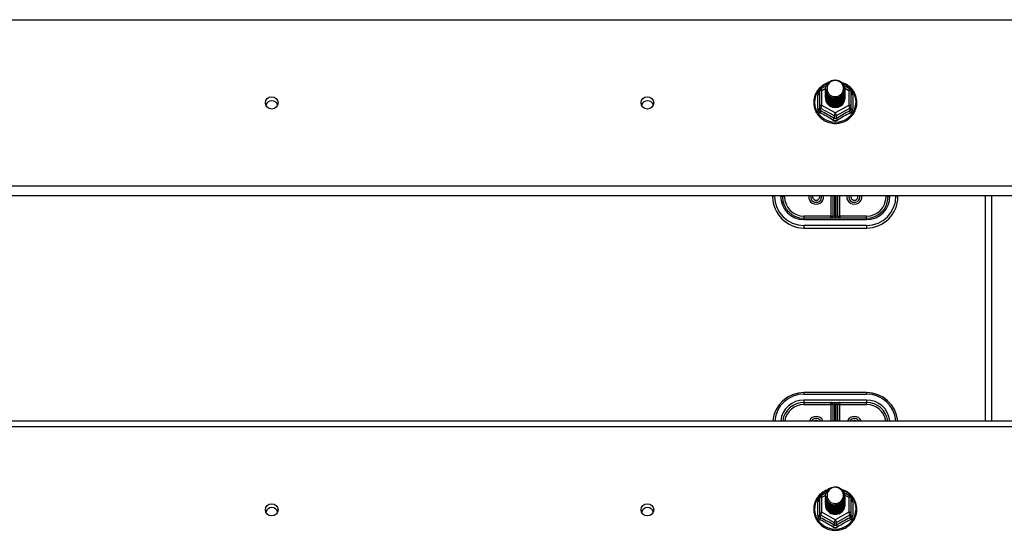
# Model space of a CAD drawing. Header units: inches. Extents: x 64.1 to 160.1, y 39 to 77.3.
# Tile 59 of 65: x 136 to 151.8, y 58.9 to 67.1. Entities that reach past the tile are written whole.
import ezdxf

# ---------------------------------------------------------------- set-up
doc = ezdxf.new("R2010")
doc.units = ezdxf.units.IN
doc.header["$MEASUREMENT"] = 0
doc.layers.add('Visible Edges(ANSI)', color=7, linetype='Continuous', lineweight=25)
doc.layers.add('Visible Tangent Edges(ANSI)', color=7, linetype='Continuous', lineweight=25)

msp = doc.modelspace()

# ---------------------------------------------------------------- linework, layer by layer
at = {"layer": 'Visible Edges(ANSI)'}
for p, q in [((148.818, 65.95), (148.818, 65.711)), ((148.838, 65.985), (148.928, 66.035)), ((148.918, 65.983), (148.918, 65.984)), ((148.918, 65.971), (148.918, 65.971)), ((148.918, 65.958), (148.918, 65.958)), ((148.918, 65.945), (148.918, 65.946)), ((148.918, 65.933), (148.918, 65.933)), ((148.918, 65.92), (148.918, 65.921)), ((148.918, 65.908), (148.918, 65.908)), ((148.918, 65.895), (148.918, 65.896)), ((149.213, 66.036), (149.306, 65.985)), ((149.225, 65.977), (149.225, 65.977)), ((149.225, 65.964), (149.225, 65.965)), ((149.225, 65.952), (149.225, 65.952)), ((149.225, 65.939), (149.225, 65.94)), ((149.225, 65.927), (149.225, 65.927)), ((149.225, 65.914), (149.225, 65.915)), ((149.225, 65.902), (149.225, 65.902)), ((149.225, 65.889), (149.225, 65.889)), ((149.326, 65.711), (149.326, 65.95)), ((148.918, 65.883), (148.918, 65.883)), ((148.918, 65.87), (148.918, 65.871)), ((148.918, 65.858), (148.918, 65.858)), ((148.918, 65.845), (148.918, 65.846)), ((149.225, 65.877), (149.225, 65.877)), ((149.225, 65.864), (149.225, 65.864)), ((149.225, 65.851), (149.225, 65.852)), ((148.818, 65.711), (148.818, 65.666)), ((149.053, 65.697), (149.052, 65.689)), ((149.326, 65.666), (149.326, 65.711)), ((155.072, 64.274), (112.938, 64.274)), ((148.072, 64.274), (148.072, 64.262)), ((148.229, 64.262), (148.229, 64.274)), ((149.032, 64.274), (149.032, 63.951)), ((149.111, 63.951), (149.111, 64.274)), ((149.914, 64.274), (149.914, 64.262)), ((150.072, 64.262), (150.072, 64.274)), ((151.572, 60.683), (151.572, 64.274)), ((149.572, 63.919), (148.572, 63.919)), ((148.572, 63.762), (149.572, 63.762)), ((149.572, 61.132), (148.572, 61.132)), ((148.572, 60.974), (149.572, 60.974)), ((149.032, 60.943), (149.032, 60.683)), ((149.111, 60.683), (149.111, 60.943)), ((112.938, 60.683), (155.072, 60.683)), ((148.818, 59.45), (148.818, 59.211)), ((148.838, 59.485), (148.928, 59.535)), ((148.918, 59.483), (148.918, 59.484)), ((148.918, 59.471), (148.918, 59.471)), ((148.918, 59.458), (148.918, 59.458)), ((148.918, 59.445), (148.918, 59.446)), ((149.213, 59.536), (149.306, 59.485)), ((149.225, 59.477), (149.225, 59.477)), ((149.225, 59.464), (149.225, 59.465)), ((149.225, 59.452), (149.225, 59.452)), ((149.225, 59.439), (149.225, 59.44)), ((149.326, 59.211), (149.326, 59.45)), ((148.918, 59.433), (148.918, 59.433)), ((148.918, 59.42), (148.918, 59.421)), ((148.918, 59.408), (148.918, 59.408)), ((148.918, 59.395), (148.918, 59.396)), ((148.918, 59.383), (148.918, 59.383)), ((148.918, 59.37), (148.918, 59.371)), ((148.918, 59.358), (148.918, 59.358)), ((148.918, 59.345), (148.918, 59.346)), ((149.225, 59.427), (149.225, 59.427)), ((149.225, 59.414), (149.225, 59.415)), ((149.225, 59.402), (149.225, 59.402)), ((149.225, 59.389), (149.225, 59.389)), ((149.225, 59.377), (149.225, 59.377)), ((149.225, 59.364), (149.225, 59.364)), ((149.225, 59.351), (149.225, 59.352)), ((148.818, 59.211), (148.818, 59.166)), ((149.053, 59.197), (149.052, 59.189)), ((149.326, 59.166), (149.326, 59.211))]:
    msp.add_line(p, q, dxfattribs=at)
at = {"layer": 'Visible Edges(ANSI)', "flags": 128}
for points in [[(148.96, 66.084), (148.938, 66.076), (148.916, 66.066), (148.896, 66.055), (148.876, 66.043), (148.857, 66.029), (148.839, 66.014), (148.822, 65.998), (148.806, 65.981), (148.792, 65.963), (148.779, 65.944), (148.767, 65.924), (148.757, 65.903), (148.748, 65.882), (148.74, 65.86), (148.734, 65.838), (148.73, 65.815), (148.728, 65.793), (148.727, 65.77), (148.727, 65.747), (148.73, 65.724), (148.733, 65.701), (148.739, 65.679), (148.746, 65.657), (148.754, 65.635), (148.764, 65.615), (148.776, 65.595), (148.789, 65.575), (148.803, 65.557), (148.818, 65.54), (148.835, 65.524), (148.853, 65.508), (148.872, 65.494), (148.891, 65.482), (148.912, 65.471), (148.933, 65.461), (148.955, 65.452), (148.977, 65.445), (149, 65.44), (149.023, 65.436), (149.047, 65.433), (149.07, 65.432), (149.094, 65.433), (149.117, 65.435), (149.141, 65.439), (149.164, 65.445), (149.186, 65.451), (149.208, 65.46), (149.229, 65.469), (149.25, 65.481), (149.27, 65.493), (149.289, 65.507), (149.307, 65.522), (149.323, 65.538), (149.339, 65.555), (149.353, 65.573), (149.366, 65.593), (149.378, 65.612), (149.388, 65.633), (149.397, 65.655), (149.404, 65.676), (149.41, 65.699), (149.414, 65.721), (149.416, 65.744), (149.417, 65.767)], [(148.939, 65.91), (148.923, 65.948), (148.918, 65.99), (148.926, 66.031), (148.946, 66.068), (148.976, 66.098), (149.014, 66.119), (149.056, 66.128), (149.1, 66.126), (149.141, 66.112), (149.177, 66.087), (149.204, 66.053), (149.221, 66.013), (149.225, 65.971), (149.217, 65.929), (149.197, 65.891), (149.167, 65.859), (149.13, 65.837), (149.087, 65.827), (149.044, 65.828), (149.002, 65.841), (148.966, 65.865), (148.939, 65.897), (148.923, 65.936), (148.918, 65.977)], [(148.956, 66.054), (148.955, 66.052), (148.953, 66.049), (148.952, 66.047), (148.951, 66.044), (148.95, 66.042), (148.949, 66.039), (148.948, 66.036), (148.947, 66.034), (148.947, 66.031), (148.946, 66.028), (148.945, 66.025), (148.944, 66.023), (148.944, 66.02), (148.943, 66.017), (148.943, 66.014), (148.943, 66.012), (148.942, 66.009), (148.942, 66.006), (148.942, 66.003), (148.942, 66), (148.942, 65.998), (148.942, 65.995), (148.942, 65.992), (148.942, 65.989)], [(148.958, 65.885), (148.98, 65.866), (149.007, 65.852), (149.035, 65.843), (149.065, 65.84), (149.095, 65.843), (149.124, 65.851), (149.151, 65.865), (149.174, 65.883), (149.193, 65.906), (149.206, 65.932), (149.214, 65.961), (149.216, 65.99), (149.211, 66.019), (149.201, 66.046), (149.184, 66.071), (149.163, 66.091), (149.138, 66.107), (149.11, 66.118), (149.08, 66.122), (149.05, 66.12), (149.021, 66.112), (148.995, 66.097), (148.973, 66.078), (148.956, 66.054)], [(149.417, 65.767), (149.416, 65.793), (149.413, 65.819), (149.407, 65.845), (149.4, 65.871), (149.391, 65.895), (149.379, 65.919), (149.366, 65.942), (149.351, 65.964), (149.334, 65.984), (149.316, 66.004), (149.296, 66.022), (149.275, 66.038), (149.252, 66.052), (149.229, 66.065), (149.204, 66.076), (149.179, 66.085)], [(148.918, 65.983), (148.918, 65.979), (148.919, 65.974), (148.919, 65.97), (148.919, 65.965), (148.92, 65.961), (148.921, 65.956), (148.922, 65.952), (148.923, 65.948), (148.924, 65.943), (148.925, 65.939), (148.927, 65.935), (148.928, 65.931), (148.93, 65.926), (148.932, 65.922), (148.934, 65.918), (148.936, 65.914), (148.939, 65.91), (148.941, 65.907), (148.943, 65.903), (148.946, 65.899), (148.949, 65.895), (148.952, 65.892), (148.955, 65.888), (148.958, 65.885)], [(148.918, 65.971), (148.92, 65.951), (148.923, 65.933), (148.93, 65.915), (148.939, 65.897), (148.95, 65.881), (148.963, 65.867), (148.978, 65.855), (148.995, 65.844), (149.013, 65.836), (149.032, 65.83), (149.052, 65.826), (149.072, 65.825), (149.092, 65.827), (149.112, 65.831), (149.131, 65.837), (149.149, 65.846), (149.165, 65.857), (149.18, 65.87), (149.194, 65.885), (149.205, 65.902), (149.214, 65.919), (149.22, 65.938), (149.224, 65.957), (149.225, 65.977)], [(149.225, 65.971), (149.225, 65.951), (149.221, 65.931), (149.215, 65.911), (149.207, 65.893), (149.196, 65.876), (149.182, 65.86), (149.167, 65.847), (149.15, 65.835), (149.132, 65.826), (149.112, 65.819), (149.092, 65.815), (149.072, 65.813), (149.051, 65.814), (149.031, 65.818), (149.011, 65.824), (148.993, 65.833), (148.976, 65.844), (148.961, 65.857), (148.948, 65.872), (148.937, 65.889), (148.928, 65.907), (148.922, 65.925), (148.919, 65.945), (148.918, 65.965)], [(148.918, 65.958), (148.92, 65.939), (148.923, 65.92), (148.93, 65.902), (148.939, 65.885), (148.95, 65.869), (148.963, 65.855), (148.978, 65.842), (148.995, 65.832), (149.013, 65.823), (149.032, 65.817), (149.052, 65.814), (149.072, 65.813), (149.092, 65.814), (149.112, 65.818), (149.131, 65.825), (149.149, 65.834), (149.165, 65.845), (149.18, 65.858), (149.194, 65.873), (149.205, 65.889), (149.214, 65.907), (149.22, 65.925), (149.224, 65.945), (149.225, 65.964)], [(149.225, 65.958), (149.225, 65.938), (149.221, 65.918), (149.215, 65.899), (149.207, 65.88), (149.196, 65.863), (149.182, 65.848), (149.167, 65.834), (149.15, 65.823), (149.132, 65.813), (149.112, 65.806), (149.092, 65.802), (149.072, 65.801), (149.051, 65.802), (149.031, 65.805), (149.011, 65.812), (148.993, 65.82), (148.976, 65.832), (148.961, 65.845), (148.948, 65.86), (148.937, 65.876), (148.928, 65.894), (148.922, 65.913), (148.919, 65.932), (148.918, 65.952)], [(148.918, 65.945), (148.92, 65.926), (148.923, 65.908), (148.93, 65.889), (148.939, 65.872), (148.95, 65.856), (148.963, 65.842), (148.978, 65.83), (148.995, 65.819), (149.013, 65.811), (149.032, 65.805), (149.052, 65.801), (149.072, 65.8), (149.092, 65.802), (149.112, 65.806), (149.131, 65.812), (149.149, 65.821), (149.165, 65.832), (149.18, 65.845), (149.194, 65.86), (149.205, 65.876), (149.214, 65.894), (149.22, 65.913), (149.224, 65.932), (149.225, 65.952)], [(149.225, 65.946), (149.225, 65.926), (149.221, 65.906), (149.215, 65.886), (149.207, 65.868), (149.196, 65.851), (149.182, 65.835), (149.167, 65.822), (149.15, 65.81), (149.132, 65.801), (149.112, 65.794), (149.092, 65.79), (149.072, 65.788), (149.051, 65.789), (149.031, 65.793), (149.011, 65.799), (148.993, 65.808), (148.976, 65.819), (148.961, 65.832), (148.948, 65.847), (148.937, 65.864), (148.928, 65.882), (148.922, 65.9), (148.919, 65.92), (148.918, 65.939)], [(148.918, 65.933), (148.92, 65.914), (148.923, 65.895), (148.93, 65.877), (148.939, 65.86), (148.95, 65.844), (148.963, 65.83), (148.978, 65.817), (148.995, 65.806), (149.013, 65.798), (149.032, 65.792), (149.052, 65.789), (149.072, 65.788), (149.092, 65.789), (149.112, 65.793), (149.131, 65.8), (149.149, 65.809), (149.165, 65.82), (149.18, 65.833), (149.194, 65.848), (149.205, 65.864), (149.214, 65.882), (149.22, 65.9), (149.224, 65.92), (149.225, 65.939)], [(149.225, 65.933), (149.225, 65.913), (149.221, 65.893), (149.215, 65.874), (149.207, 65.855), (149.196, 65.838), (149.182, 65.823), (149.167, 65.809), (149.15, 65.797), (149.132, 65.788), (149.112, 65.781), (149.092, 65.777), (149.072, 65.775), (149.051, 65.777), (149.031, 65.78), (149.011, 65.787), (148.993, 65.795), (148.976, 65.806), (148.961, 65.82), (148.948, 65.835), (148.937, 65.851), (148.928, 65.869), (148.922, 65.888), (148.919, 65.907), (148.918, 65.927)], [(148.918, 65.92), (148.92, 65.901), (148.923, 65.883), (148.93, 65.864), (148.939, 65.847), (148.95, 65.831), (148.963, 65.817), (148.978, 65.804), (148.995, 65.794), (149.013, 65.786), (149.032, 65.78), (149.052, 65.776), (149.072, 65.775), (149.092, 65.777), (149.112, 65.781), (149.131, 65.787), (149.149, 65.796), (149.165, 65.807), (149.18, 65.82), (149.194, 65.835), (149.205, 65.851), (149.214, 65.869), (149.22, 65.888), (149.224, 65.907), (149.225, 65.927)], [(149.225, 65.921), (149.225, 65.9), (149.221, 65.88), (149.215, 65.861), (149.207, 65.843), (149.196, 65.826), (149.182, 65.81), (149.167, 65.796), (149.15, 65.785), (149.132, 65.776), (149.112, 65.769), (149.092, 65.765), (149.072, 65.763), (149.051, 65.764), (149.031, 65.768), (149.011, 65.774), (148.993, 65.783), (148.976, 65.794), (148.961, 65.807), (148.948, 65.822), (148.937, 65.839), (148.928, 65.856), (148.922, 65.875), (148.919, 65.895), (148.918, 65.914)], [(148.918, 65.908), (148.92, 65.889), (148.923, 65.87), (148.93, 65.852), (148.939, 65.835), (148.95, 65.819), (148.963, 65.804), (148.978, 65.792), (148.995, 65.781), (149.013, 65.773), (149.032, 65.767), (149.052, 65.764), (149.072, 65.763), (149.092, 65.764), (149.112, 65.768), (149.131, 65.775), (149.149, 65.783), (149.165, 65.795), (149.18, 65.808), (149.194, 65.822), (149.205, 65.839), (149.214, 65.857), (149.22, 65.875), (149.224, 65.895), (149.225, 65.914)], [(149.225, 65.908), (149.225, 65.888), (149.221, 65.868), (149.215, 65.849), (149.207, 65.83), (149.196, 65.813), (149.182, 65.798), (149.167, 65.784), (149.15, 65.772), (149.132, 65.763), (149.112, 65.756), (149.092, 65.752), (149.072, 65.75), (149.051, 65.751), (149.031, 65.755), (149.011, 65.762), (148.993, 65.77), (148.976, 65.781), (148.961, 65.795), (148.948, 65.81), (148.937, 65.826), (148.928, 65.844), (148.922, 65.863), (148.919, 65.882), (148.918, 65.902)], [(148.918, 65.895), (148.92, 65.876), (148.923, 65.857), (148.93, 65.839), (148.939, 65.822), (148.95, 65.806), (148.963, 65.792), (148.978, 65.779), (148.995, 65.769), (149.013, 65.761), (149.032, 65.755), (149.052, 65.751), (149.072, 65.75), (149.092, 65.752), (149.112, 65.756), (149.131, 65.762), (149.149, 65.771), (149.165, 65.782), (149.18, 65.795), (149.194, 65.81), (149.205, 65.826), (149.214, 65.844), (149.22, 65.863), (149.224, 65.882), (149.225, 65.902)], [(149.225, 65.896), (149.225, 65.875), (149.221, 65.855), (149.215, 65.836), (149.207, 65.818), (149.196, 65.801), (149.182, 65.785), (149.167, 65.771), (149.15, 65.76), (149.132, 65.751), (149.112, 65.744), (149.092, 65.739), (149.072, 65.738), (149.051, 65.739), (149.031, 65.743), (149.011, 65.749), (148.993, 65.758), (148.976, 65.769), (148.961, 65.782), (148.948, 65.797), (148.937, 65.814), (148.928, 65.831), (148.922, 65.85), (148.919, 65.87), (148.918, 65.889)], [(148.918, 65.883), (148.92, 65.864), (148.923, 65.845), (148.93, 65.827), (148.939, 65.81), (148.95, 65.794), (148.963, 65.779), (148.978, 65.767), (148.995, 65.756), (149.013, 65.748), (149.032, 65.742), (149.052, 65.738), (149.072, 65.737), (149.092, 65.739), (149.112, 65.743), (149.131, 65.75), (149.149, 65.758), (149.165, 65.769), (149.18, 65.783), (149.194, 65.797), (149.205, 65.814), (149.214, 65.831), (149.22, 65.85), (149.224, 65.869), (149.225, 65.889)], [(148.956, 65.924), (148.956, 65.924), (148.955, 65.923), (148.954, 65.922), (148.953, 65.922), (148.953, 65.921), (148.952, 65.921), (148.951, 65.92), (148.951, 65.919), (148.95, 65.919), (148.949, 65.918), (148.948, 65.918), (148.948, 65.917), (148.947, 65.916), (148.946, 65.916), (148.946, 65.915), (148.945, 65.915), (148.944, 65.914), (148.943, 65.913), (148.943, 65.913), (148.942, 65.912), (148.941, 65.912), (148.941, 65.911), (148.94, 65.91), (148.939, 65.91)], [(148.942, 65.989), (148.942, 65.986), (148.942, 65.984), (148.942, 65.981), (148.942, 65.978), (148.942, 65.975), (148.942, 65.972), (148.942, 65.97), (148.943, 65.967), (148.943, 65.964), (148.944, 65.961), (148.944, 65.959), (148.945, 65.956), (148.945, 65.953), (148.946, 65.95), (148.947, 65.948), (148.948, 65.945), (148.948, 65.942), (148.949, 65.94), (148.95, 65.937), (148.951, 65.934), (148.953, 65.932), (148.954, 65.929), (148.955, 65.927), (148.956, 65.924)], [(149.225, 65.883), (149.225, 65.863), (149.221, 65.843), (149.215, 65.824), (149.207, 65.805), (149.196, 65.788), (149.182, 65.773), (149.167, 65.759), (149.15, 65.747), (149.132, 65.738), (149.112, 65.731), (149.092, 65.727), (149.072, 65.725), (149.051, 65.726), (149.031, 65.73), (149.011, 65.736), (148.993, 65.745), (148.976, 65.756), (148.961, 65.769), (148.948, 65.784), (148.937, 65.801), (148.928, 65.819), (148.922, 65.838), (148.919, 65.857), (148.918, 65.877)], [(148.918, 65.87), (148.92, 65.851), (148.923, 65.832), (148.93, 65.814), (148.939, 65.797), (148.95, 65.781), (148.963, 65.767), (148.978, 65.754), (148.995, 65.744), (149.013, 65.735), (149.032, 65.729), (149.052, 65.726), (149.072, 65.725), (149.092, 65.726), (149.112, 65.731), (149.131, 65.737), (149.149, 65.746), (149.165, 65.757), (149.18, 65.77), (149.194, 65.785), (149.205, 65.801), (149.214, 65.819), (149.22, 65.838), (149.224, 65.857), (149.225, 65.877)], [(149.225, 65.87), (149.225, 65.85), (149.221, 65.83), (149.215, 65.811), (149.207, 65.793), (149.196, 65.776), (149.182, 65.76), (149.167, 65.746), (149.15, 65.735), (149.132, 65.725), (149.112, 65.719), (149.092, 65.714), (149.072, 65.713), (149.051, 65.714), (149.031, 65.718), (149.011, 65.724), (148.993, 65.733), (148.976, 65.744), (148.961, 65.757), (148.948, 65.772), (148.937, 65.788), (148.928, 65.806), (148.922, 65.825), (148.919, 65.845), (148.918, 65.864)], [(148.918, 65.858), (148.92, 65.839), (148.923, 65.82), (148.93, 65.802), (148.939, 65.785), (148.95, 65.769), (148.963, 65.754), (148.978, 65.742), (148.995, 65.731), (149.013, 65.723), (149.032, 65.717), (149.052, 65.713), (149.072, 65.712), (149.092, 65.714), (149.112, 65.718), (149.131, 65.724), (149.149, 65.733), (149.165, 65.744), (149.18, 65.757), (149.194, 65.772), (149.205, 65.789), (149.214, 65.806), (149.22, 65.825), (149.224, 65.844), (149.225, 65.864)], [(149.225, 65.858), (149.225, 65.838), (149.221, 65.818), (149.215, 65.798), (149.207, 65.78), (149.196, 65.763), (149.182, 65.747), (149.167, 65.734), (149.15, 65.722), (149.132, 65.713), (149.112, 65.706), (149.092, 65.702), (149.072, 65.7), (149.051, 65.701), (149.031, 65.705), (149.011, 65.711), (148.993, 65.72), (148.976, 65.731), (148.961, 65.744), (148.948, 65.759), (148.937, 65.776), (148.928, 65.794), (148.922, 65.813), (148.919, 65.832), (148.918, 65.852)], [(148.918, 65.845), (148.92, 65.826), (148.923, 65.807), (148.93, 65.789), (148.939, 65.772), (148.95, 65.756), (148.963, 65.742), (148.978, 65.729), (148.995, 65.719), (149.013, 65.71), (149.032, 65.704), (149.052, 65.701), (149.072, 65.7), (149.092, 65.701), (149.112, 65.705), (149.131, 65.712), (149.149, 65.721), (149.165, 65.732), (149.18, 65.745), (149.194, 65.76), (149.205, 65.776), (149.214, 65.794), (149.22, 65.813), (149.224, 65.832), (149.225, 65.851)], [(149.052, 65.689), (149.044, 65.691), (149.036, 65.692), (149.028, 65.695), (149.02, 65.697), (149.012, 65.7), (149.004, 65.704), (148.997, 65.708), (148.99, 65.712), (148.983, 65.716), (148.977, 65.721), (148.97, 65.726), (148.964, 65.732), (148.958, 65.738), (148.953, 65.744), (148.948, 65.75), (148.943, 65.757), (148.939, 65.764), (148.935, 65.771), (148.932, 65.778), (148.929, 65.786), (148.926, 65.793), (148.924, 65.801), (148.922, 65.809), (148.921, 65.817)], [(149.225, 65.845), (149.225, 65.845), (149.225, 65.845), (149.225, 65.845), (149.225, 65.845), (149.225, 65.845), (149.225, 65.845), (149.225, 65.845), (149.225, 65.845), (149.225, 65.845), (149.225, 65.844), (149.225, 65.844), (149.225, 65.844), (149.225, 65.844), (149.225, 65.844), (149.225, 65.844), (149.225, 65.844), (149.225, 65.844), (149.225, 65.844), (149.225, 65.844), (149.225, 65.843), (149.225, 65.843), (149.225, 65.843), (149.225, 65.843), (149.225, 65.843)], [(148.939, 59.41), (148.923, 59.448), (148.918, 59.49), (148.926, 59.531), (148.946, 59.568), (148.976, 59.598), (149.014, 59.619), (149.056, 59.628), (149.1, 59.626), (149.141, 59.612), (149.177, 59.587), (149.204, 59.553), (149.221, 59.513), (149.225, 59.471), (149.217, 59.429), (149.197, 59.391), (149.167, 59.359), (149.13, 59.337), (149.087, 59.327), (149.044, 59.328), (149.002, 59.341), (148.966, 59.365), (148.939, 59.397), (148.923, 59.436), (148.918, 59.477)], [(148.958, 59.385), (148.98, 59.366), (149.007, 59.352), (149.035, 59.343), (149.065, 59.34), (149.095, 59.343), (149.124, 59.351), (149.151, 59.365), (149.174, 59.383), (149.193, 59.406), (149.206, 59.432), (149.214, 59.461), (149.216, 59.49), (149.211, 59.519), (149.201, 59.546), (149.184, 59.571), (149.163, 59.591), (149.138, 59.607), (149.11, 59.618), (149.08, 59.622), (149.05, 59.62), (149.021, 59.612), (148.995, 59.597), (148.973, 59.578), (148.956, 59.554)], [(148.96, 59.584), (148.938, 59.576), (148.916, 59.566), (148.896, 59.555), (148.876, 59.543), (148.857, 59.529), (148.839, 59.514), (148.822, 59.498), (148.806, 59.481), (148.792, 59.463), (148.779, 59.444), (148.767, 59.424), (148.757, 59.403), (148.748, 59.382), (148.74, 59.36), (148.734, 59.338), (148.73, 59.315), (148.728, 59.293), (148.727, 59.27), (148.727, 59.247), (148.73, 59.224), (148.733, 59.201), (148.739, 59.179), (148.746, 59.157), (148.754, 59.135), (148.764, 59.115), (148.776, 59.095), (148.789, 59.075), (148.803, 59.057), (148.818, 59.04), (148.835, 59.024), (148.853, 59.008), (148.872, 58.994), (148.891, 58.982), (148.912, 58.971), (148.933, 58.961), (148.955, 58.952), (148.977, 58.945), (149, 58.94), (149.023, 58.936), (149.047, 58.933), (149.07, 58.932), (149.094, 58.933), (149.117, 58.935), (149.141, 58.939), (149.164, 58.945), (149.186, 58.951), (149.208, 58.96), (149.229, 58.969), (149.25, 58.981), (149.27, 58.993), (149.289, 59.007), (149.307, 59.022), (149.323, 59.038), (149.339, 59.055), (149.353, 59.073), (149.366, 59.093), (149.378, 59.112), (149.388, 59.133), (149.397, 59.155), (149.404, 59.176), (149.41, 59.199), (149.414, 59.221), (149.416, 59.244), (149.417, 59.267)], [(148.918, 59.483), (148.918, 59.479), (148.919, 59.474), (148.919, 59.47), (148.919, 59.465), (148.92, 59.461), (148.921, 59.456), (148.922, 59.452), (148.923, 59.448), (148.924, 59.443), (148.925, 59.439), (148.927, 59.435), (148.928, 59.431), (148.93, 59.426), (148.932, 59.422), (148.934, 59.418), (148.936, 59.414), (148.939, 59.41), (148.941, 59.407), (148.943, 59.403), (148.946, 59.399), (148.949, 59.395), (148.952, 59.392), (148.955, 59.388), (148.958, 59.385)], [(148.918, 59.471), (148.92, 59.451), (148.923, 59.433), (148.93, 59.415), (148.939, 59.397), (148.95, 59.381), (148.963, 59.367), (148.978, 59.355), (148.995, 59.344), (149.013, 59.336), (149.032, 59.33), (149.052, 59.326), (149.072, 59.325), (149.092, 59.327), (149.112, 59.331), (149.131, 59.337), (149.149, 59.346), (149.165, 59.357), (149.18, 59.37), (149.194, 59.385), (149.205, 59.402), (149.214, 59.419), (149.22, 59.438), (149.224, 59.457), (149.225, 59.477)], [(149.225, 59.471), (149.225, 59.451), (149.221, 59.431), (149.215, 59.411), (149.207, 59.393), (149.196, 59.376), (149.182, 59.36), (149.167, 59.347), (149.15, 59.335), (149.132, 59.326), (149.112, 59.319), (149.092, 59.315), (149.072, 59.313), (149.051, 59.314), (149.031, 59.318), (149.011, 59.324), (148.993, 59.333), (148.976, 59.344), (148.961, 59.357), (148.948, 59.372), (148.937, 59.389), (148.928, 59.407), (148.922, 59.425), (148.919, 59.445), (148.918, 59.465)], [(148.918, 59.458), (148.92, 59.439), (148.923, 59.42), (148.93, 59.402), (148.939, 59.385), (148.95, 59.369), (148.963, 59.355), (148.978, 59.342), (148.995, 59.332), (149.013, 59.323), (149.032, 59.317), (149.052, 59.314), (149.072, 59.313), (149.092, 59.314), (149.112, 59.318), (149.131, 59.325), (149.149, 59.334), (149.165, 59.345), (149.18, 59.358), (149.194, 59.373), (149.205, 59.389), (149.214, 59.407), (149.22, 59.425), (149.224, 59.445), (149.225, 59.464)], [(149.225, 59.458), (149.225, 59.438), (149.221, 59.418), (149.215, 59.399), (149.207, 59.38), (149.196, 59.363), (149.182, 59.348), (149.167, 59.334), (149.15, 59.323), (149.132, 59.313), (149.112, 59.306), (149.092, 59.302), (149.072, 59.301), (149.051, 59.302), (149.031, 59.305), (149.011, 59.312), (148.993, 59.32), (148.976, 59.332), (148.961, 59.345), (148.948, 59.36), (148.937, 59.376), (148.928, 59.394), (148.922, 59.413), (148.919, 59.432), (148.918, 59.452)], [(148.918, 59.445), (148.92, 59.426), (148.923, 59.408), (148.93, 59.389), (148.939, 59.372), (148.95, 59.356), (148.963, 59.342), (148.978, 59.33), (148.995, 59.319), (149.013, 59.311), (149.032, 59.305), (149.052, 59.301), (149.072, 59.3), (149.092, 59.302), (149.112, 59.306), (149.131, 59.312), (149.149, 59.321), (149.165, 59.332), (149.18, 59.345), (149.194, 59.36), (149.205, 59.376), (149.214, 59.394), (149.22, 59.413), (149.224, 59.432), (149.225, 59.452)], [(149.225, 59.446), (149.225, 59.426), (149.221, 59.406), (149.215, 59.386), (149.207, 59.368), (149.196, 59.351), (149.182, 59.335), (149.167, 59.322), (149.15, 59.31), (149.132, 59.301), (149.112, 59.294), (149.092, 59.29), (149.072, 59.288), (149.051, 59.289), (149.031, 59.293), (149.011, 59.299), (148.993, 59.308), (148.976, 59.319), (148.961, 59.332), (148.948, 59.347), (148.937, 59.364), (148.928, 59.382), (148.922, 59.4), (148.919, 59.42), (148.918, 59.439)], [(148.918, 59.433), (148.92, 59.414), (148.923, 59.395), (148.93, 59.377), (148.939, 59.36), (148.95, 59.344), (148.963, 59.33), (148.978, 59.317), (148.995, 59.306), (149.013, 59.298), (149.032, 59.292), (149.052, 59.289), (149.072, 59.288), (149.092, 59.289), (149.112, 59.293), (149.131, 59.3), (149.149, 59.309), (149.165, 59.32), (149.18, 59.333), (149.194, 59.348), (149.205, 59.364), (149.214, 59.382), (149.22, 59.4), (149.224, 59.42), (149.225, 59.439)], [(148.956, 59.554), (148.955, 59.552), (148.953, 59.549), (148.952, 59.547), (148.951, 59.544), (148.95, 59.542), (148.949, 59.539), (148.948, 59.536), (148.947, 59.534), (148.947, 59.531), (148.946, 59.528), (148.945, 59.525), (148.944, 59.523), (148.944, 59.52), (148.943, 59.517), (148.943, 59.514), (148.943, 59.512), (148.942, 59.509), (148.942, 59.506), (148.942, 59.503), (148.942, 59.5), (148.942, 59.498), (148.942, 59.495), (148.942, 59.492), (148.942, 59.489)], [(148.942, 59.489), (148.942, 59.486), (148.942, 59.484), (148.942, 59.481), (148.942, 59.478), (148.942, 59.475), (148.942, 59.472), (148.942, 59.47), (148.943, 59.467), (148.943, 59.464), (148.944, 59.461), (148.944, 59.459), (148.945, 59.456), (148.945, 59.453), (148.946, 59.45), (148.947, 59.448), (148.948, 59.445), (148.948, 59.442), (148.949, 59.44), (148.95, 59.437), (148.951, 59.434), (148.953, 59.432), (148.954, 59.429), (148.955, 59.427), (148.956, 59.424)], [(149.417, 59.267), (149.416, 59.293), (149.413, 59.319), (149.407, 59.345), (149.4, 59.371), (149.391, 59.395), (149.379, 59.419), (149.366, 59.442), (149.351, 59.464), (149.334, 59.484), (149.316, 59.504), (149.296, 59.522), (149.275, 59.538), (149.252, 59.552), (149.229, 59.565), (149.204, 59.576), (149.179, 59.585)], [(149.225, 59.433), (149.225, 59.413), (149.221, 59.393), (149.215, 59.374), (149.207, 59.355), (149.196, 59.338), (149.182, 59.323), (149.167, 59.309), (149.15, 59.297), (149.132, 59.288), (149.112, 59.281), (149.092, 59.277), (149.072, 59.275), (149.051, 59.277), (149.031, 59.28), (149.011, 59.287), (148.993, 59.295), (148.976, 59.306), (148.961, 59.32), (148.948, 59.335), (148.937, 59.351), (148.928, 59.369), (148.922, 59.388), (148.919, 59.407), (148.918, 59.427)], [(148.918, 59.42), (148.92, 59.401), (148.923, 59.383), (148.93, 59.364), (148.939, 59.347), (148.95, 59.331), (148.963, 59.317), (148.978, 59.304), (148.995, 59.294), (149.013, 59.286), (149.032, 59.28), (149.052, 59.276), (149.072, 59.275), (149.092, 59.277), (149.112, 59.281), (149.131, 59.287), (149.149, 59.296), (149.165, 59.307), (149.18, 59.32), (149.194, 59.335), (149.205, 59.351), (149.214, 59.369), (149.22, 59.388), (149.224, 59.407), (149.225, 59.427)], [(149.225, 59.421), (149.225, 59.4), (149.221, 59.38), (149.215, 59.361), (149.207, 59.343), (149.196, 59.326), (149.182, 59.31), (149.167, 59.296), (149.15, 59.285), (149.132, 59.276), (149.112, 59.269), (149.092, 59.265), (149.072, 59.263), (149.051, 59.264), (149.031, 59.268), (149.011, 59.274), (148.993, 59.283), (148.976, 59.294), (148.961, 59.307), (148.948, 59.322), (148.937, 59.339), (148.928, 59.356), (148.922, 59.375), (148.919, 59.395), (148.918, 59.414)], [(148.918, 59.408), (148.92, 59.389), (148.923, 59.37), (148.93, 59.352), (148.939, 59.335), (148.95, 59.319), (148.963, 59.304), (148.978, 59.292), (148.995, 59.281), (149.013, 59.273), (149.032, 59.267), (149.052, 59.264), (149.072, 59.263), (149.092, 59.264), (149.112, 59.268), (149.131, 59.275), (149.149, 59.283), (149.165, 59.295), (149.18, 59.308), (149.194, 59.322), (149.205, 59.339), (149.214, 59.357), (149.22, 59.375), (149.224, 59.395), (149.225, 59.414)], [(149.225, 59.408), (149.225, 59.388), (149.221, 59.368), (149.215, 59.349), (149.207, 59.33), (149.196, 59.313), (149.182, 59.298), (149.167, 59.284), (149.15, 59.272), (149.132, 59.263), (149.112, 59.256), (149.092, 59.252), (149.072, 59.25), (149.051, 59.251), (149.031, 59.255), (149.011, 59.262), (148.993, 59.27), (148.976, 59.281), (148.961, 59.295), (148.948, 59.31), (148.937, 59.326), (148.928, 59.344), (148.922, 59.363), (148.919, 59.382), (148.918, 59.402)], [(148.918, 59.395), (148.92, 59.376), (148.923, 59.357), (148.93, 59.339), (148.939, 59.322), (148.95, 59.306), (148.963, 59.292), (148.978, 59.279), (148.995, 59.269), (149.013, 59.261), (149.032, 59.255), (149.052, 59.251), (149.072, 59.25), (149.092, 59.252), (149.112, 59.256), (149.131, 59.262), (149.149, 59.271), (149.165, 59.282), (149.18, 59.295), (149.194, 59.31), (149.205, 59.326), (149.214, 59.344), (149.22, 59.363), (149.224, 59.382), (149.225, 59.402)], [(149.225, 59.396), (149.225, 59.375), (149.221, 59.355), (149.215, 59.336), (149.207, 59.318), (149.196, 59.301), (149.182, 59.285), (149.167, 59.271), (149.15, 59.26), (149.132, 59.251), (149.112, 59.244), (149.092, 59.239), (149.072, 59.238), (149.051, 59.239), (149.031, 59.243), (149.011, 59.249), (148.993, 59.258), (148.976, 59.269), (148.961, 59.282), (148.948, 59.297), (148.937, 59.314), (148.928, 59.331), (148.922, 59.35), (148.919, 59.37), (148.918, 59.389)], [(148.918, 59.383), (148.92, 59.364), (148.923, 59.345), (148.93, 59.327), (148.939, 59.31), (148.95, 59.294), (148.963, 59.279), (148.978, 59.267), (148.995, 59.256), (149.013, 59.248), (149.032, 59.242), (149.052, 59.238), (149.072, 59.237), (149.092, 59.239), (149.112, 59.243), (149.131, 59.25), (149.149, 59.258), (149.165, 59.269), (149.18, 59.283), (149.194, 59.297), (149.205, 59.314), (149.214, 59.331), (149.22, 59.35), (149.224, 59.369), (149.225, 59.389)], [(149.225, 59.383), (149.225, 59.363), (149.221, 59.343), (149.215, 59.324), (149.207, 59.305), (149.196, 59.288), (149.182, 59.273), (149.167, 59.259), (149.15, 59.247), (149.132, 59.238), (149.112, 59.231), (149.092, 59.227), (149.072, 59.225), (149.051, 59.226), (149.031, 59.23), (149.011, 59.236), (148.993, 59.245), (148.976, 59.256), (148.961, 59.269), (148.948, 59.284), (148.937, 59.301), (148.928, 59.319), (148.922, 59.338), (148.919, 59.357), (148.918, 59.377)], [(148.918, 59.37), (148.92, 59.351), (148.923, 59.332), (148.93, 59.314), (148.939, 59.297), (148.95, 59.281), (148.963, 59.267), (148.978, 59.254), (148.995, 59.244), (149.013, 59.235), (149.032, 59.229), (149.052, 59.226), (149.072, 59.225), (149.092, 59.226), (149.112, 59.231), (149.131, 59.237), (149.149, 59.246), (149.165, 59.257), (149.18, 59.27), (149.194, 59.285), (149.205, 59.301), (149.214, 59.319), (149.22, 59.338), (149.224, 59.357), (149.225, 59.377)], [(149.225, 59.37), (149.225, 59.35), (149.221, 59.33), (149.215, 59.311), (149.207, 59.293), (149.196, 59.276), (149.182, 59.26), (149.167, 59.246), (149.15, 59.235), (149.132, 59.225), (149.112, 59.219), (149.092, 59.214), (149.072, 59.213), (149.051, 59.214), (149.031, 59.218), (149.011, 59.224), (148.993, 59.233), (148.976, 59.244), (148.961, 59.257), (148.948, 59.272), (148.937, 59.288), (148.928, 59.306), (148.922, 59.325), (148.919, 59.345), (148.918, 59.364)], [(148.918, 59.358), (148.92, 59.339), (148.923, 59.32), (148.93, 59.302), (148.939, 59.285), (148.95, 59.269), (148.963, 59.254), (148.978, 59.242), (148.995, 59.231), (149.013, 59.223), (149.032, 59.217), (149.052, 59.213), (149.072, 59.212), (149.092, 59.214), (149.112, 59.218), (149.131, 59.224), (149.149, 59.233), (149.165, 59.244), (149.18, 59.257), (149.194, 59.272), (149.205, 59.289), (149.214, 59.306), (149.22, 59.325), (149.224, 59.344), (149.225, 59.364)], [(149.225, 59.358), (149.225, 59.338), (149.221, 59.318), (149.215, 59.298), (149.207, 59.28), (149.196, 59.263), (149.182, 59.247), (149.167, 59.234), (149.15, 59.222), (149.132, 59.213), (149.112, 59.206), (149.092, 59.202), (149.072, 59.2), (149.051, 59.201), (149.031, 59.205), (149.011, 59.211), (148.993, 59.22), (148.976, 59.231), (148.961, 59.244), (148.948, 59.259), (148.937, 59.276), (148.928, 59.294), (148.922, 59.313), (148.919, 59.332), (148.918, 59.352)], [(148.918, 59.345), (148.92, 59.326), (148.923, 59.307), (148.93, 59.289), (148.939, 59.272), (148.95, 59.256), (148.963, 59.242), (148.978, 59.229), (148.995, 59.219), (149.013, 59.21), (149.032, 59.204), (149.052, 59.201), (149.072, 59.2), (149.092, 59.201), (149.112, 59.205), (149.131, 59.212), (149.149, 59.221), (149.165, 59.232), (149.18, 59.245), (149.194, 59.26), (149.205, 59.276), (149.214, 59.294), (149.22, 59.313), (149.224, 59.332), (149.225, 59.351)], [(149.052, 59.189), (149.044, 59.191), (149.036, 59.192), (149.028, 59.195), (149.02, 59.197), (149.012, 59.2), (149.004, 59.204), (148.997, 59.208), (148.99, 59.212), (148.983, 59.216), (148.977, 59.221), (148.97, 59.226), (148.964, 59.232), (148.958, 59.238), (148.953, 59.244), (148.948, 59.25), (148.943, 59.257), (148.939, 59.264), (148.935, 59.271), (148.932, 59.278), (148.929, 59.286), (148.926, 59.293), (148.924, 59.301), (148.922, 59.309), (148.921, 59.317)], [(148.956, 59.424), (148.956, 59.424), (148.955, 59.423), (148.954, 59.422), (148.953, 59.422), (148.953, 59.421), (148.952, 59.421), (148.951, 59.42), (148.951, 59.419), (148.95, 59.419), (148.949, 59.418), (148.948, 59.418), (148.948, 59.417), (148.947, 59.416), (148.946, 59.416), (148.946, 59.415), (148.945, 59.415), (148.944, 59.414), (148.943, 59.413), (148.943, 59.413), (148.942, 59.412), (148.941, 59.412), (148.941, 59.411), (148.94, 59.41), (148.939, 59.41)], [(149.225, 59.345), (149.225, 59.345), (149.225, 59.345), (149.225, 59.345), (149.225, 59.345), (149.225, 59.345), (149.225, 59.345), (149.225, 59.345), (149.225, 59.345), (149.225, 59.345), (149.225, 59.344), (149.225, 59.344), (149.225, 59.344), (149.225, 59.344), (149.225, 59.344), (149.225, 59.344), (149.225, 59.344), (149.225, 59.344), (149.225, 59.344), (149.225, 59.344), (149.225, 59.343), (149.225, 59.343), (149.225, 59.343), (149.225, 59.343), (149.225, 59.343)]]:
    msp.add_lwpolyline(points, dxfattribs=at)
at = {"layer": 'Visible Edges(ANSI)'}
for centre, radius, start, end in [((148.857, 65.95), 0.0394, 119.1745, 180), ((149.286, 65.95), 0.0394, 0, 60.8255), ((148.572, 64.262), 0.5, 180, 270), ((148.572, 64.262), 0.343, 180, 270), ((148.767, 64.262), 0.0886, 172.0413, 7.9587), ((149.377, 64.262), 0.0886, 172.0413, 7.9587), ((149.572, 64.262), 0.343, 270, 0), ((149.572, 64.262), 0.5, 270, 0), ((149.001, 63.951), 0.0315, 270, 0), ((149.143, 63.951), 0.0315, 180, 270), ((148.572, 60.632), 0.5, 90, 174.096), ((149.572, 60.632), 0.5, 5.904, 90), ((148.572, 60.632), 0.343, 90, 171.3641), ((149.001, 60.943), 0.0315, 0, 90), ((149.143, 60.943), 0.0315, 90, 180), ((149.572, 60.632), 0.343, 8.6359, 90), ((148.767, 60.632), 0.0886, 35.4926, 144.5074), ((149.377, 60.632), 0.0886, 35.4926, 144.5074), ((148.857, 59.45), 0.0394, 119.1745, 180), ((149.286, 59.45), 0.0394, 0, 60.8255)]:
    msp.add_arc(centre, radius, start, end, dxfattribs=at)
for centre, major_axis, start_param, end_param in [((149.072, 65.99), (0.134, 0), 3.671471, 8.899926), ((149.072, 65.985), (0.154, 0), 3.669461, 3.875388), ((140.072, 65.697), (0.101, 0), 0.333879, 2.807714), ((146.072, 65.697), (0.101, 0), 0.333879, 2.807714), ((149.072, 65.841), (-0.158, 0), 6.031816, 9.674875), ((149.072, 59.49), (0.134, 0), 3.671471, 8.899926), ((140.072, 59.197), (0.101, 0), 0.333879, 2.807714), ((146.072, 59.197), (0.101, 0), 0.333879, 2.807714), ((149.072, 59.341), (-0.158, 0), 6.031816, 9.674875), ((149.072, 59.485), (0.154, 0), 3.669461, 3.875388)]:
    msp.add_ellipse(centre, major_axis=major_axis, ratio=0.966998, start_param=start_param, end_param=end_param, dxfattribs=at)
for centre in [(140.072, 65.76), (146.072, 65.76), (140.072, 59.26), (146.072, 59.26)]:
    msp.add_ellipse(centre, major_axis=(-0.101, 0), ratio=0.966998, dxfattribs=at)
at = {"layer": 'Visible Tangent Edges(ANSI)'}
for p, q in [((112.938, 67.09), (155.072, 67.09)), ((148.794, 65.663), (148.794, 65.89)), ((148.857, 65.96), (148.919, 65.995)), ((148.857, 65.721), (148.857, 65.96)), ((149.224, 65.995), (149.286, 65.96)), ((149.286, 65.96), (149.286, 65.721)), ((149.35, 65.89), (149.35, 65.663)), ((148.838, 65.678), (149.052, 65.558)), ((148.838, 65.633), (148.838, 65.678)), ((149.072, 65.601), (148.857, 65.721)), ((149.286, 65.721), (149.072, 65.601)), ((149.091, 65.558), (149.306, 65.678)), ((149.306, 65.678), (149.306, 65.633)), ((149.052, 65.558), (149.052, 65.513)), ((149.091, 65.513), (149.091, 65.558)), ((155.072, 64.431), (112.938, 64.431)), ((148.103, 64.27), (148.103, 64.274)), ((148.198, 64.274), (148.198, 64.27)), ((148.261, 64.262), (148.229, 64.262)), ((148.261, 64.262), (148.261, 64.274)), ((149.001, 64.274), (149.001, 63.951)), ((149.064, 63.951), (149.064, 64.274)), ((149.08, 64.274), (149.08, 63.951)), ((149.143, 63.951), (149.143, 64.274)), ((149.883, 64.274), (149.883, 64.262)), ((149.914, 64.262), (149.883, 64.262)), ((149.946, 64.27), (149.946, 64.274)), ((150.04, 64.274), (150.04, 64.27)), ((151.473, 60.683), (151.473, 64.274)), ((149.001, 63.951), (148.572, 63.951)), ((148.572, 63.951), (148.572, 63.919)), ((148.572, 63.919), (148.572, 63.896)), ((148.572, 63.896), (149.572, 63.896)), ((149.001, 63.919), (149.001, 63.951)), ((149.001, 63.951), (149.032, 63.951)), ((149.064, 63.951), (149.032, 63.951)), ((149.111, 63.951), (149.08, 63.951)), ((149.111, 63.951), (149.143, 63.951)), ((149.572, 63.951), (149.143, 63.951)), ((149.143, 63.951), (149.143, 63.919)), ((149.572, 63.919), (149.572, 63.951)), ((149.572, 63.896), (149.572, 63.919)), ((149.572, 63.801), (148.572, 63.801)), ((148.572, 63.801), (148.572, 63.762)), ((149.572, 63.801), (149.572, 63.762)), ((148.572, 61.132), (148.572, 61.108)), ((148.572, 61.108), (149.572, 61.108)), ((149.572, 61.014), (148.572, 61.014)), ((148.572, 61.014), (148.572, 60.974)), ((149.572, 61.132), (149.572, 61.108)), ((149.572, 61.014), (149.572, 60.974)), ((148.572, 60.974), (148.572, 60.943)), ((148.572, 60.943), (149.001, 60.943)), ((149.001, 60.943), (149.001, 60.974)), ((149.001, 60.943), (149.001, 60.683)), ((149.032, 60.943), (149.001, 60.943)), ((149.032, 60.943), (149.064, 60.943)), ((149.064, 60.683), (149.064, 60.943)), ((149.08, 60.943), (149.08, 60.683)), ((149.08, 60.943), (149.111, 60.943)), ((149.143, 60.943), (149.111, 60.943)), ((149.143, 60.974), (149.143, 60.943)), ((149.143, 60.943), (149.572, 60.943)), ((149.143, 60.683), (149.143, 60.943)), ((149.572, 60.943), (149.572, 60.974)), ((112.938, 60.59), (155.072, 60.59)), ((148.857, 59.46), (148.919, 59.495)), ((148.857, 59.221), (148.857, 59.46)), ((149.224, 59.495), (149.286, 59.46)), ((149.286, 59.46), (149.286, 59.221)), ((148.794, 59.163), (148.794, 59.39)), ((149.35, 59.39), (149.35, 59.163)), ((148.838, 59.178), (149.052, 59.058)), ((148.838, 59.133), (148.838, 59.178)), ((149.072, 59.101), (148.857, 59.221)), ((149.286, 59.221), (149.072, 59.101)), ((149.091, 59.058), (149.306, 59.178)), ((149.306, 59.178), (149.306, 59.133)), ((149.052, 59.058), (149.052, 59.013)), ((149.091, 59.013), (149.091, 59.058))]:
    msp.add_line(p, q, dxfattribs=at)
at = {"layer": 'Visible Tangent Edges(ANSI)', "flags": 128}
for points in [[(148.818, 65.943), (148.816, 65.941), (148.814, 65.939), (148.812, 65.937), (148.811, 65.935), (148.809, 65.933), (148.808, 65.931), (148.806, 65.929), (148.805, 65.927), (148.803, 65.925), (148.802, 65.923), (148.801, 65.921), (148.8, 65.918), (148.799, 65.916), (148.798, 65.914), (148.797, 65.911), (148.796, 65.909), (148.796, 65.907), (148.795, 65.904), (148.795, 65.902), (148.794, 65.9), (148.794, 65.897), (148.794, 65.895), (148.794, 65.893), (148.794, 65.89)], [(149.35, 65.89), (149.35, 65.893), (149.35, 65.895), (149.35, 65.897), (149.349, 65.9), (149.349, 65.902), (149.348, 65.904), (149.348, 65.907), (149.347, 65.909), (149.346, 65.911), (149.346, 65.914), (149.345, 65.916), (149.344, 65.918), (149.343, 65.921), (149.341, 65.923), (149.34, 65.925), (149.339, 65.927), (149.337, 65.929), (149.336, 65.931), (149.334, 65.933), (149.333, 65.935), (149.331, 65.937), (149.329, 65.939), (149.328, 65.941), (149.326, 65.943)], [(148.794, 65.663), (148.794, 65.66), (148.794, 65.657), (148.794, 65.653), (148.795, 65.65), (148.795, 65.647), (148.796, 65.644), (148.797, 65.641), (148.798, 65.638), (148.799, 65.635), (148.801, 65.632), (148.802, 65.629), (148.804, 65.626), (148.805, 65.623), (148.807, 65.621), (148.809, 65.618), (148.811, 65.616), (148.813, 65.613), (148.816, 65.611), (148.818, 65.609), (148.82, 65.607), (148.823, 65.605), (148.826, 65.604), (148.828, 65.602), (148.831, 65.601)], [(148.838, 65.633), (148.836, 65.634), (148.835, 65.634), (148.833, 65.635), (148.832, 65.636), (148.831, 65.637), (148.829, 65.638), (148.828, 65.639), (148.827, 65.641), (148.826, 65.642), (148.825, 65.643), (148.824, 65.645), (148.823, 65.646), (148.822, 65.647), (148.822, 65.649), (148.821, 65.651), (148.82, 65.652), (148.82, 65.654), (148.819, 65.655), (148.819, 65.657), (148.818, 65.659), (148.818, 65.661), (148.818, 65.662), (148.818, 65.664), (148.818, 65.666)], [(149.326, 65.666), (149.326, 65.664), (149.326, 65.662), (149.325, 65.661), (149.325, 65.659), (149.325, 65.657), (149.324, 65.655), (149.324, 65.654), (149.323, 65.652), (149.323, 65.651), (149.322, 65.649), (149.321, 65.647), (149.32, 65.646), (149.32, 65.645), (149.319, 65.643), (149.318, 65.642), (149.316, 65.641), (149.315, 65.639), (149.314, 65.638), (149.313, 65.637), (149.312, 65.636), (149.31, 65.635), (149.309, 65.634), (149.307, 65.634), (149.306, 65.633)], [(149.313, 65.601), (149.315, 65.602), (149.318, 65.604), (149.321, 65.605), (149.323, 65.607), (149.326, 65.609), (149.328, 65.611), (149.33, 65.613), (149.332, 65.616), (149.334, 65.618), (149.336, 65.621), (149.338, 65.623), (149.34, 65.626), (149.341, 65.629), (149.343, 65.632), (149.344, 65.635), (149.345, 65.638), (149.346, 65.641), (149.347, 65.644), (149.348, 65.647), (149.349, 65.65), (149.349, 65.653), (149.35, 65.657), (149.35, 65.66), (149.35, 65.663)], [(149.034, 65.487), (149.037, 65.485), (149.04, 65.484), (149.043, 65.482), (149.046, 65.481), (149.049, 65.48), (149.052, 65.479), (149.056, 65.478), (149.059, 65.478), (149.062, 65.477), (149.065, 65.477), (149.069, 65.476), (149.072, 65.476), (149.075, 65.476), (149.078, 65.477), (149.082, 65.477), (149.085, 65.478), (149.088, 65.478), (149.091, 65.479), (149.094, 65.48), (149.097, 65.481), (149.1, 65.482), (149.103, 65.484), (149.106, 65.485), (149.109, 65.487)], [(149.091, 65.513), (149.09, 65.512), (149.088, 65.511), (149.087, 65.511), (149.085, 65.51), (149.084, 65.509), (149.082, 65.509), (149.08, 65.508), (149.079, 65.508), (149.077, 65.508), (149.075, 65.507), (149.074, 65.507), (149.072, 65.507), (149.07, 65.507), (149.068, 65.507), (149.067, 65.508), (149.065, 65.508), (149.063, 65.508), (149.062, 65.509), (149.06, 65.509), (149.058, 65.51), (149.057, 65.511), (149.055, 65.511), (149.054, 65.512), (149.052, 65.513)], [(148.818, 59.443), (148.816, 59.441), (148.814, 59.439), (148.812, 59.437), (148.811, 59.435), (148.809, 59.433), (148.808, 59.431), (148.806, 59.429), (148.805, 59.427), (148.803, 59.425), (148.802, 59.423), (148.801, 59.421), (148.8, 59.418), (148.799, 59.416), (148.798, 59.414), (148.797, 59.411), (148.796, 59.409), (148.796, 59.407), (148.795, 59.404), (148.795, 59.402), (148.794, 59.4), (148.794, 59.397), (148.794, 59.395), (148.794, 59.393), (148.794, 59.39)], [(149.35, 59.39), (149.35, 59.393), (149.35, 59.395), (149.35, 59.397), (149.349, 59.4), (149.349, 59.402), (149.348, 59.404), (149.348, 59.407), (149.347, 59.409), (149.346, 59.411), (149.346, 59.414), (149.345, 59.416), (149.344, 59.418), (149.343, 59.421), (149.341, 59.423), (149.34, 59.425), (149.339, 59.427), (149.337, 59.429), (149.336, 59.431), (149.334, 59.433), (149.333, 59.435), (149.331, 59.437), (149.329, 59.439), (149.328, 59.441), (149.326, 59.443)], [(148.794, 59.163), (148.794, 59.16), (148.794, 59.157), (148.794, 59.153), (148.795, 59.15), (148.795, 59.147), (148.796, 59.144), (148.797, 59.141), (148.798, 59.138), (148.799, 59.135), (148.801, 59.132), (148.802, 59.129), (148.804, 59.126), (148.805, 59.123), (148.807, 59.121), (148.809, 59.118), (148.811, 59.116), (148.813, 59.113), (148.816, 59.111), (148.818, 59.109), (148.82, 59.107), (148.823, 59.105), (148.826, 59.104), (148.828, 59.102), (148.831, 59.101)], [(148.838, 59.133), (148.836, 59.134), (148.835, 59.134), (148.833, 59.135), (148.832, 59.136), (148.831, 59.137), (148.829, 59.138), (148.828, 59.139), (148.827, 59.141), (148.826, 59.142), (148.825, 59.143), (148.824, 59.145), (148.823, 59.146), (148.822, 59.147), (148.822, 59.149), (148.821, 59.151), (148.82, 59.152), (148.82, 59.154), (148.819, 59.155), (148.819, 59.157), (148.818, 59.159), (148.818, 59.161), (148.818, 59.162), (148.818, 59.164), (148.818, 59.166)], [(149.326, 59.166), (149.326, 59.164), (149.326, 59.162), (149.325, 59.161), (149.325, 59.159), (149.325, 59.157), (149.324, 59.155), (149.324, 59.154), (149.323, 59.152), (149.323, 59.151), (149.322, 59.149), (149.321, 59.147), (149.32, 59.146), (149.32, 59.145), (149.319, 59.143), (149.318, 59.142), (149.316, 59.141), (149.315, 59.139), (149.314, 59.138), (149.313, 59.137), (149.312, 59.136), (149.31, 59.135), (149.309, 59.134), (149.307, 59.134), (149.306, 59.133)], [(149.313, 59.101), (149.315, 59.102), (149.318, 59.104), (149.321, 59.105), (149.323, 59.107), (149.326, 59.109), (149.328, 59.111), (149.33, 59.113), (149.332, 59.116), (149.334, 59.118), (149.336, 59.121), (149.338, 59.123), (149.34, 59.126), (149.341, 59.129), (149.343, 59.132), (149.344, 59.135), (149.345, 59.138), (149.346, 59.141), (149.347, 59.144), (149.348, 59.147), (149.349, 59.15), (149.349, 59.153), (149.35, 59.157), (149.35, 59.16), (149.35, 59.163)], [(149.034, 58.987), (149.037, 58.985), (149.04, 58.984), (149.043, 58.982), (149.046, 58.981), (149.049, 58.98), (149.052, 58.979), (149.056, 58.978), (149.059, 58.978), (149.062, 58.977), (149.065, 58.977), (149.069, 58.976), (149.072, 58.976), (149.075, 58.976), (149.078, 58.977), (149.082, 58.977), (149.085, 58.978), (149.088, 58.978), (149.091, 58.979), (149.094, 58.98), (149.097, 58.981), (149.1, 58.982), (149.103, 58.984), (149.106, 58.985), (149.109, 58.987)], [(149.091, 59.013), (149.09, 59.012), (149.088, 59.011), (149.087, 59.011), (149.085, 59.01), (149.084, 59.009), (149.082, 59.009), (149.08, 59.008), (149.079, 59.008), (149.077, 59.008), (149.075, 59.007), (149.074, 59.007), (149.072, 59.007), (149.07, 59.007), (149.068, 59.007), (149.067, 59.008), (149.065, 59.008), (149.063, 59.008), (149.062, 59.009), (149.06, 59.009), (149.058, 59.01), (149.057, 59.011), (149.055, 59.011), (149.054, 59.012), (149.052, 59.013)]]:
    msp.add_lwpolyline(points, dxfattribs=at)
at = {"layer": 'Visible Tangent Edges(ANSI)'}
for centre, radius, start, end in [((148.572, 64.27), 0.469, 180, 270), ((148.572, 64.27), 0.374, 180, 270), ((148.572, 64.262), 0.311, 180, 270), ((148.767, 64.262), 0.12, 174.1375, 5.8625), ((148.767, 64.262), 0.0571, 167.5933, 12.4067), ((149.377, 64.262), 0.12, 174.1375, 5.8625), ((149.377, 64.262), 0.0571, 167.5933, 12.4067), ((149.572, 64.27), 0.469, 270, 0), ((149.572, 64.27), 0.374, 270, 0), ((149.572, 64.262), 0.311, 270, 0), ((149.001, 63.951), 0.063, 330, 0), ((149.143, 63.951), 0.063, 180, 210), ((148.572, 60.64), 0.469, 90, 174.684), ((148.572, 60.64), 0.374, 90, 173.3355), ((149.572, 60.64), 0.469, 5.316, 90), ((149.572, 60.64), 0.374, 6.6645, 90), ((148.572, 60.632), 0.311, 90, 170.4818), ((149.001, 60.943), 0.063, 0, 30), ((149.143, 60.943), 0.063, 150, 180), ((149.572, 60.632), 0.311, 9.5182, 90), ((148.767, 60.632), 0.12, 25.3603, 154.6397), ((149.377, 60.632), 0.12, 25.3603, 154.6397), ((148.767, 60.632), 0.0571, 64.2803, 115.7197), ((149.377, 60.632), 0.0571, 64.2803, 115.7197)]:
    msp.add_arc(centre, radius, start, end, dxfattribs=at)
for centre, major_axis, ratio, start_param, end_param in [((149.072, 65.773), (0.331, 0), 0.966998, 1.955468, 7.482801), ((148.778, 65.906), (0.0394, 0), 0.420933, 5.107073, 6.283185), ((148.857, 65.95), (-0.0394, 0), 0.254784, 4.712389, 6.283185), ((148.857, 65.95), (-0.0192, 0.0344), 0.127392, 4.936728, 6.283185), ((149.286, 65.95), (0.0192, 0.0344), 0.127392, 0, 1.346458), ((149.286, 65.95), (0.0394, 0), 0.254784, 0, 1.570796), ((149.365, 65.906), (-0.0394, 0), 0.420933, 0, 1.176113), ((148.778, 65.666), (0.0394, 0), 0.080687, 5.107073, 6.283185), ((148.857, 65.711), (-0.0394, 0), 0.254784, 4.712389, 6.283185), ((148.857, 65.711), (-0.0394, 0), 0.966998, 0, 1.047198), ((148.818, 65.6), (0.0178, 0.0351), 0.295528, 4.874003, 6.050115), ((148.933, 65.376), (0.573, -0.342), 0.220649, 1.524932, 1.878631), ((148.857, 65.711), (-0.0192, -0.0344), 0.127392, 4.48805, 6.058847), ((148.945, 65.397), (-0.605, 0.361), 0.220649, 4.666525, 5.020223), ((149.072, 65.591), (-0.0192, -0.0344), 0.127392, 4.48805, 6.058847), ((149.072, 65.591), (0.0192, -0.0344), 0.127392, 0.224339, 1.795135), ((149.199, 65.397), (-0.605, -0.361), 0.220649, 4.404555, 4.758253), ((149.211, 65.376), (0.573, 0.342), 0.220649, 1.262962, 1.61666), ((149.286, 65.711), (0.0394, 0), 0.254784, 0, 1.570796), ((149.286, 65.711), (0.0192, -0.0344), 0.127392, 0.224339, 1.795135), ((149.326, 65.6), (-0.0178, 0.0351), 0.295528, 0.23307, 1.409183), ((149.286, 65.711), (0.0394, 0), 0.966998, 5.235988, 6.283185), ((149.365, 65.666), (-0.0394, 0), 0.080687, 0, 1.176113), ((149.032, 65.48), (0.0205, 0.0336), 0.044718, 0.222707, 1.398819), ((149.072, 65.591), (0.0394, 0), 0.966998, 4.18879, 5.235988), ((149.111, 65.48), (-0.0205, 0.0336), 0.044718, 4.884366, 6.060479), ((148.103, 64.262), (-0.0315, 0), 0.254784, 4.712389, 6.283185), ((148.198, 64.262), (0.0315, 0), 0.254784, 0, 1.570796), ((149.946, 64.262), (-0.0315, 0), 0.254784, 4.712389, 6.283185), ((150.04, 64.262), (0.0315, 0), 0.254784, 0, 1.570796), ((149.072, 59.273), (0.331, 0), 0.966998, 1.955468, 7.482801), ((148.857, 59.45), (-0.0394, 0), 0.254784, 4.712389, 6.283185), ((148.857, 59.45), (-0.0192, 0.0344), 0.127392, 4.936728, 6.283185), ((149.286, 59.45), (0.0192, 0.0344), 0.127392, 0, 1.346458), ((149.286, 59.45), (0.0394, 0), 0.254784, 0, 1.570796), ((148.778, 59.406), (0.0394, 0), 0.420933, 5.107073, 6.283185), ((149.365, 59.406), (-0.0394, 0), 0.420933, 0, 1.176113), ((148.778, 59.166), (0.0394, 0), 0.080687, 5.107073, 6.283185), ((148.857, 59.211), (-0.0394, 0), 0.254784, 4.712389, 6.283185), ((148.857, 59.211), (-0.0394, 0), 0.966998, 0, 1.047198), ((148.818, 59.1), (0.0178, 0.0351), 0.295528, 4.874003, 6.050115), ((148.857, 59.211), (-0.0192, -0.0344), 0.127392, 4.48805, 6.058847), ((148.945, 58.897), (-0.605, 0.361), 0.220649, 4.666525, 5.020223), ((149.199, 58.897), (-0.605, -0.361), 0.220649, 4.404555, 4.758253), ((149.286, 59.211), (0.0394, 0), 0.254784, 0, 1.570796), ((149.286, 59.211), (0.0192, -0.0344), 0.127392, 0.224339, 1.795135), ((149.326, 59.1), (-0.0178, 0.0351), 0.295528, 0.23307, 1.409183), ((149.286, 59.211), (0.0394, 0), 0.966998, 5.235988, 6.283185), ((149.365, 59.166), (-0.0394, 0), 0.080687, 0, 1.176113), ((148.933, 58.876), (0.573, -0.342), 0.220649, 1.524932, 1.878631), ((149.032, 58.98), (0.0205, 0.0336), 0.044718, 0.222707, 1.398819), ((149.072, 59.091), (-0.0192, -0.0344), 0.127392, 4.48805, 6.058847), ((149.072, 59.091), (0.0394, 0), 0.966998, 4.18879, 5.235988), ((149.072, 59.091), (0.0192, -0.0344), 0.127392, 0.224339, 1.795135), ((149.111, 58.98), (-0.0205, 0.0336), 0.044718, 4.884366, 6.060479), ((149.211, 58.876), (0.573, 0.342), 0.220649, 1.262962, 1.61666)]:
    msp.add_ellipse(centre, major_axis=major_axis, ratio=ratio, start_param=start_param, end_param=end_param, dxfattribs=at)

doc.saveas('drawing.dxf')
